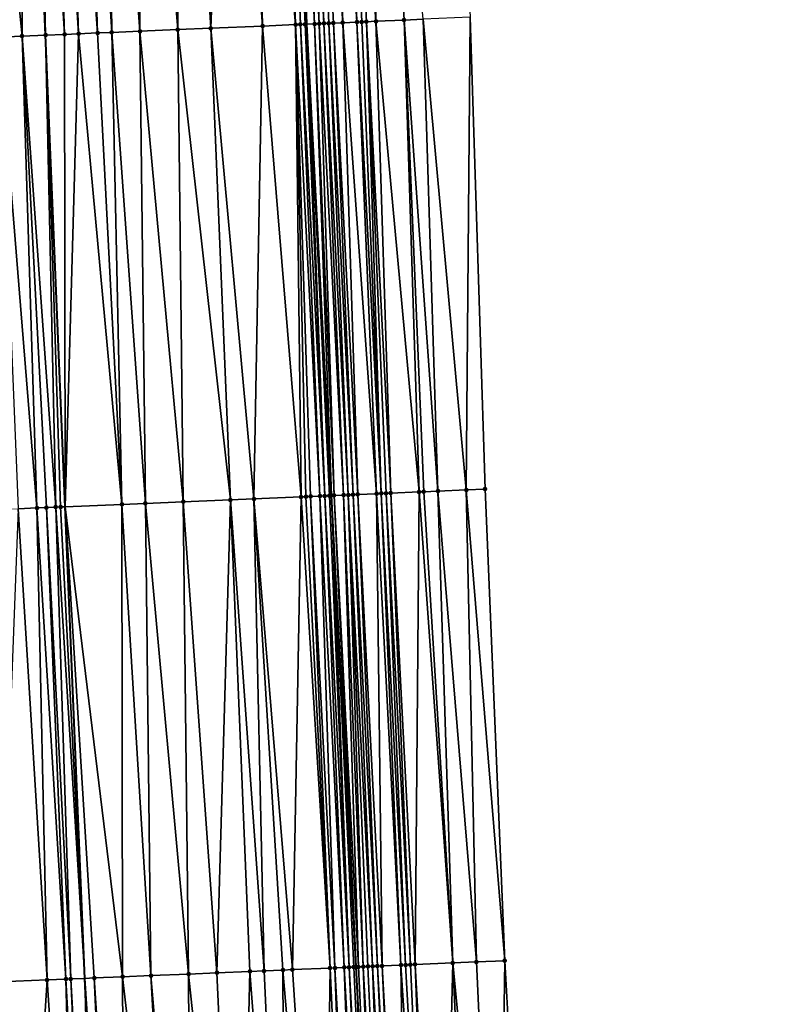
# Model space of a CAD drawing. Header units: feet. Extents: x 2004186 to 2014793, y 836912 to 864902.
# Tile 121 of 256: x 2010507 to 2010538, y 840629 to 840670. Entities that reach past the tile are written whole.
import ezdxf

# ---------------------------------------------------------------- set-up
doc = ezdxf.new("R2010")
doc.units = ezdxf.units.FT
doc.header["$LTSCALE"] = 100
doc.header["$MEASUREMENT"] = 0
for name, color, linetype, lineweight in [('EP_Travel Lane', 5, 'Continuous', 40), ('GPL_Skip Line', 2, 'Continuous', 40), ('Road Shots', 4, 'Continuous', 200), ('Road X-Section', 30, 'Continuous', 13)]:
    doc.layers.add(name, color=color, linetype=linetype, lineweight=lineweight)
doc.layers.add('I-77 SB_MM21-27-Surface-Border', color=7, linetype='Continuous')
doc.layers.add('I-77 SB_MM21-27-Surface-TIN', color=7, linetype='Continuous')

msp = doc.modelspace()

# ---------------------------------------------------------------- linework, layer by layer
at = {"layer": 'EP_Travel Lane'}
msp.add_polyline3d([(2010530.619156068, 840470.897114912, 336.2643553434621), (2010529.287730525, 840490.8487859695, 336.6517407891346), (2010528.033664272, 840510.8061048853, 337.0257820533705), (2010526.779593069, 840530.7635025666, 337.3978318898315), (2010525.525568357, 840550.7201603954, 337.7920072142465), (2010524.271600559, 840570.676148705, 338.1889139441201), (2010523.122221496, 840590.6395326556, 338.5701517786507), (2010522.090112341, 840610.4031402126, 338.8909780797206), (2010521.051938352, 840630.2828818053, 339.2706328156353), (2010520.009054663, 840650.2528082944, 339.660590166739), (2010518.966180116, 840670.2227836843, 340.0083273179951), (2010517.978040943, 840690.1957507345, 340.3361341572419), (2010517.045661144, 840710.1708291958, 340.7057567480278), (2010516.113319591, 840730.1450882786, 341.1002841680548), (2010515.180964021, 840750.1196476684, 341.4853023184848), (2010514.248621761, 840770.0944817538, 341.8537248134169), (2010513.440760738, 840790.0728381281, 342.2741756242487)], dxfattribs=at)
at = {"layer": 'GPL_Skip Line'}
msp.add_polyline3d([(2010519.68862549, 840470.1588572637, 336.4457546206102), (2010518.347358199, 840490.1102110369, 336.8203142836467), (2010517.006072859, 840510.0618332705, 337.1840480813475), (2010515.664816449, 840530.013025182, 337.5617529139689), (2010514.323605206, 840549.963545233, 337.969706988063), (2010512.982427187, 840569.9135710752, 338.3686908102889), (2010511.641197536, 840589.8643649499, 338.7502674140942), (2010510.475846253, 840609.8262132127, 339.0835285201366), (2010509.566639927, 840629.8015408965, 339.4716902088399), (2010508.73582999, 840649.7806353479, 339.8475319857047), (2010507.905021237, 840669.7597013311, 340.1909090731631), (2010507.074210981, 840689.7388034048, 340.5316627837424), (2010506.243413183, 840709.7176059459, 340.9132940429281), (2010505.412613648, 840729.6964502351, 341.2980055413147), (2010504.581809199, 840749.6754127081, 341.6717508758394), (2010503.751021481, 840769.6539728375, 342.0493382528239), (2010502.920267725, 840789.6317162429, 342.458656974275)], dxfattribs=at)
at = {"layer": 'I-77 SB_MM21-27-Surface-Border', "color": 3, "linetype": 'ByBlock', "lineweight": -2}
msp.add_polyline3d([(2010519.505570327, 840790.3301531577, 342.0147424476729), (2010520.935766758, 840770.3782819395, 341.5722760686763), (2010521.566765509, 840750.3904903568, 341.2015783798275), (2010522.997037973, 840730.4367907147, 340.8058760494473), (2010523.827826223, 840710.4582178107, 340.4292783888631), (2010524.858496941, 840690.4866278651, 340.0719147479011), (2010525.889157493, 840670.5152823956, 339.7379357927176), (2010526.520134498, 840650.5280137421, 339.4150759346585), (2010527.350928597, 840630.5493001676, 339.0295059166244), (2010528.453555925, 840610.7217663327, 338.6420267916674), (2010529.799631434, 840591.0937357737, 338.2837642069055), (2010531.140816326, 840571.1436077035, 337.9093528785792), (2010532.482009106, 840551.193362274, 337.5139739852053), (2010533.623690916, 840531.229127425, 337.1208747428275), (2010534.964975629, 840511.2775145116, 336.7310789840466), (2010534.90951358, 840491.2305039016, 336.4452133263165), (2010536.849331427, 840471.3208559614, 336.0050703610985), (2010538.390081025, 840451.383917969, 335.6224486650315)], dxfattribs=at)
at = {"layer": 'I-77 SB_MM21-27-Surface-TIN', "color": 128, "linetype": 'ByBlock', "lineweight": -2}
for points in [[(2010520.462448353, 840690.3001601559, 340.2751970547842), (2010519.862983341, 840690.2748250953, 340.2977826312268), (2010521.093447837, 840670.3123509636, 339.9434494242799)], [(2010522.061006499, 840690.3680862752, 340.1946222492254), (2010520.462448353, 840690.3001601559, 340.2751970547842), (2010521.892741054, 840670.3459738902, 339.9208782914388)], [(2010520.462448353, 840690.3001601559, 340.2751970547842), (2010521.493098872, 840670.329055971, 339.9384133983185), (2010521.892741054, 840670.3459738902, 339.9208782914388)], [(2010520.462448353, 840690.3001601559, 340.2751970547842), (2010521.293272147, 840670.3207325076, 339.9392265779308), (2010521.493098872, 840670.329055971, 339.9384133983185)], [(2010520.462448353, 840690.3001601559, 340.2751970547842), (2010521.093447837, 840670.3123509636, 339.9434494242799), (2010521.293272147, 840670.3207325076, 339.9392265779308)], [(2010522.061006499, 840690.3680862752, 340.1946222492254), (2010521.892741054, 840670.3459738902, 339.9208782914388), (2010523.091662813, 840670.3968427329, 339.8615168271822)], [(2010522.061006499, 840690.3680862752, 340.1946222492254), (2010523.091662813, 840670.3968427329, 339.8615168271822), (2010523.890948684, 840670.4306423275, 339.8285743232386)], [(2010510.471243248, 840689.8808328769, 340.4890694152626), (2010510.071594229, 840689.8640793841, 340.496534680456), (2010510.702569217, 840669.8768592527, 340.1425732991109)], [(2010510.870890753, 840689.8976227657, 340.4795806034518), (2010510.471243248, 840689.8808328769, 340.4890694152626), (2010511.901524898, 840669.9269123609, 340.1310999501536)], [(2010510.471243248, 840689.8808328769, 340.4890694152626), (2010510.702569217, 840669.8768592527, 340.1425732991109), (2010511.901524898, 840669.9269123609, 340.1310999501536)], [(2010511.87001589, 840689.9394442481, 340.4643784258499), (2010510.870890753, 840689.8976227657, 340.4795806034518), (2010511.901524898, 840669.9269123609, 340.1310999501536)], [(2010512.269664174, 840689.9562154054, 340.4559310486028), (2010511.87001589, 840689.9394442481, 340.4643784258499), (2010513.500129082, 840669.9937313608, 340.1110163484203)], [(2010511.87001589, 840689.9394442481, 340.4643784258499), (2010511.901524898, 840669.9269123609, 340.1310999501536), (2010513.500129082, 840669.9937313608, 340.1110163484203)], [(2010513.668439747, 840690.0147563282, 340.4351568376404), (2010512.269664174, 840689.9562154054, 340.4559310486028), (2010513.500129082, 840669.9937313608, 340.1110163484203)], [(2010513.668439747, 840690.0147563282, 340.4351568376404), (2010513.500129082, 840669.9937313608, 340.1110163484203), (2010514.898904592, 840670.0522737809, 340.0889935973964)], [(2010515.666683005, 840690.0985679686, 340.3953743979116), (2010513.668439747, 840690.0147563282, 340.4351568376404), (2010514.898904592, 840670.0522737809, 340.0889935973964)], [(2010515.666683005, 840690.0985679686, 340.3953743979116), (2010514.898904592, 840670.0522737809, 340.0889935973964), (2010517.096981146, 840670.1442508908, 340.0554502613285)], [(2010516.665806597, 840690.1404266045, 340.3781065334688), (2010515.666683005, 840690.0985679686, 340.3953743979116), (2010517.096981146, 840670.1442508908, 340.0554502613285)], [(2010517.465095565, 840690.1741516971, 340.3510496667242), (2010516.665806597, 840690.1404266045, 340.3781065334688), (2010518.495746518, 840670.2030370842, 340.019116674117)], [(2010516.665806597, 840690.1404266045, 340.3781065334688), (2010517.096981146, 840670.1442508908, 340.0554502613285), (2010518.495746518, 840670.2030370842, 340.019116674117)], [(2010517.864738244, 840690.1910576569, 340.3351075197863), (2010517.465095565, 840690.1741516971, 340.3510496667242), (2010518.495746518, 840670.2030370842, 340.019116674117)], [(2010517.864738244, 840690.1910576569, 340.3351075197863), (2010518.695568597, 840670.2114722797, 340.0117442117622), (2010517.978040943, 840690.1957507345, 340.3361341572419)], [(2010517.864738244, 840690.1910576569, 340.3351075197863), (2010518.495746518, 840670.2030370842, 340.019116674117), (2010518.695568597, 840670.2114722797, 340.0117442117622)], [(2010518.0645669, 840690.1993347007, 340.3369181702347), (2010517.978040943, 840690.1957507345, 340.3361341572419), (2010518.966180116, 840670.2227836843, 340.0083273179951)], [(2010518.895392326, 840670.2198678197, 340.0066997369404), (2010518.966180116, 840670.2227836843, 340.0083273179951), (2010517.978040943, 840690.1957507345, 340.3361341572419)], [(2010518.895392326, 840670.2198678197, 340.0066997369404), (2010517.978040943, 840690.1957507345, 340.3361341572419), (2010518.695568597, 840670.2114722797, 340.0117442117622)], [(2010518.264399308, 840690.207521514, 340.3437454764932), (2010518.0645669, 840690.1993347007, 340.3369181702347), (2010518.966180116, 840670.2227836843, 340.0083273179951)], [(2010518.464229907, 840690.2157518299, 340.3481541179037), (2010518.264399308, 840690.207521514, 340.3437454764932), (2010519.295053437, 840670.2363305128, 340.0158889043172)], [(2010518.264399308, 840690.207521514, 340.3437454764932), (2010518.966180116, 840670.2227836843, 340.0083273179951), (2010519.295053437, 840670.2363305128, 340.0158889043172)], [(2010518.664055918, 840690.2240924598, 340.3464294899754), (2010518.464229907, 840690.2157518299, 340.3481541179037), (2010519.494879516, 840670.2446695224, 340.0141630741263)], [(2010518.464229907, 840690.2157518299, 340.3481541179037), (2010519.295053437, 840670.2363305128, 340.0158889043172), (2010519.494879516, 840670.2446695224, 340.0141630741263)], [(2010519.063700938, 840690.2409421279, 340.3336170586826), (2010518.664055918, 840690.2240924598, 340.3464294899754), (2010519.694703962, 840670.2530478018, 340.0101318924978)], [(2010518.664055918, 840690.2240924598, 340.3464294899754), (2010519.494879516, 840670.2446695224, 340.0141630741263), (2010519.694703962, 840670.2530478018, 340.0101318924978)], [(2010519.862983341, 840690.2748250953, 340.2977826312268), (2010519.063700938, 840690.2409421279, 340.3336170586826), (2010520.4939872, 840670.2869106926, 339.9734735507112)], [(2010519.063700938, 840690.2409421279, 340.3336170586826), (2010520.094341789, 840670.2700704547, 339.9864483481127), (2010520.4939872, 840670.2869106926, 339.9734735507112)], [(2010519.063700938, 840690.2409421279, 340.3336170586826), (2010519.894524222, 840670.2615267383, 340.0001915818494), (2010520.094341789, 840670.2700704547, 339.9864483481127)], [(2010519.063700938, 840690.2409421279, 340.3336170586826), (2010519.694703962, 840670.2530478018, 340.0101318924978), (2010519.894524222, 840670.2615267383, 340.0001915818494)], [(2010519.862983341, 840690.2748250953, 340.2977826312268), (2010520.4939872, 840670.2869106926, 339.9734735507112), (2010521.093447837, 840670.3123509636, 339.9434494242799)], [(2010506.874385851, 840689.7304415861, 340.5345654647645), (2010504.876128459, 840689.646969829, 340.5554510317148), (2010506.905892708, 840669.7179614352, 340.2021710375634)], [(2010504.876128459, 840689.646969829, 340.5554510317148), (2010505.906763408, 840669.6762400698, 340.2123451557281), (2010506.905892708, 840669.7179614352, 340.2021710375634)], [(2010506.874385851, 840689.7304415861, 340.5345654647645), (2010507.905021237, 840669.7597013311, 340.1909090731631), (2010507.074210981, 840689.7388034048, 340.5316627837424)], [(2010506.874385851, 840689.7304415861, 340.5345654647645), (2010506.905892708, 840669.7179614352, 340.2021710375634), (2010507.905021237, 840669.7597013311, 340.1909090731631)], [(2010507.473861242, 840689.7555270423, 340.525857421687), (2010507.074210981, 840689.7388034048, 340.5316627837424), (2010507.905021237, 840669.7597013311, 340.1909090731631)], [(2010508.073338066, 840689.7805780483, 340.519064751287), (2010507.473861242, 840689.7555270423, 340.525857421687), (2010508.704321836, 840669.7931467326, 340.1787596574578)], [(2010507.473861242, 840689.7555270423, 340.525857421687), (2010507.905021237, 840669.7597013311, 340.1909090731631), (2010508.704321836, 840669.7931467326, 340.1787596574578)], [(2010508.672811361, 840689.805713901, 340.5075547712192), (2010508.073338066, 840689.7805780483, 340.519064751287), (2010509.303795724, 840669.8182683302, 340.1674434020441)], [(2010508.073338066, 840689.7805780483, 340.519064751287), (2010508.704321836, 840669.7931467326, 340.1787596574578), (2010509.303795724, 840669.8182683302, 340.1674434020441)], [(2010509.472115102, 840689.8390837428, 340.5002491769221), (2010508.672811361, 840689.805713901, 340.5075547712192), (2010510.103094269, 840669.8517631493, 340.1523929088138)], [(2010508.672811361, 840689.805713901, 340.5075547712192), (2010509.303795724, 840669.8182683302, 340.1674434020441), (2010510.103094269, 840669.8517631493, 340.1523929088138)], [(2010510.071594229, 840689.8640793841, 340.496534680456), (2010509.472115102, 840689.8390837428, 340.5002491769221), (2010510.702569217, 840669.8768592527, 340.1425732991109)], [(2010509.472115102, 840689.8390837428, 340.5002491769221), (2010510.103094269, 840669.8517631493, 340.1523929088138), (2010510.702569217, 840669.8768592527, 340.1425732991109)], [(2010519.894524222, 840670.2615267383, 340.0001915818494), (2010519.694703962, 840670.2530478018, 340.0101318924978), (2010520.725330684, 840650.2825158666, 339.6648960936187)], [(2010520.094341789, 840670.2700704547, 339.9864483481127), (2010519.894524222, 840670.2615267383, 340.0001915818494), (2010520.925151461, 840650.2909823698, 339.6562230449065)], [(2010519.894524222, 840670.2615267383, 340.0001915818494), (2010520.725330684, 840650.2825158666, 339.6648960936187), (2010520.925151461, 840650.2909823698, 339.6562230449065)], [(2010520.4939872, 840670.2869106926, 339.9734735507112), (2010520.094341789, 840670.2700704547, 339.9864483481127), (2010521.124969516, 840650.2995143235, 339.6439318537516)], [(2010520.094341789, 840670.2700704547, 339.9864483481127), (2010520.925151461, 840650.2909823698, 339.6562230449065), (2010521.124969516, 840650.2995143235, 339.6439318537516)], [(2010521.093447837, 840670.3123509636, 339.9434494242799), (2010520.4939872, 840670.2869106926, 339.9734735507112), (2010521.924250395, 840650.3334339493, 339.6062759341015)], [(2010520.4939872, 840670.2869106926, 339.9734735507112), (2010521.124969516, 840650.2995143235, 339.6439318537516), (2010521.924250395, 840650.3334339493, 339.6062759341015)], [(2010521.293272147, 840670.3207325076, 339.9392265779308), (2010521.093447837, 840670.3123509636, 339.9434494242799), (2010522.124072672, 840650.3418643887, 339.5995965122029)], [(2010521.093447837, 840670.3123509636, 339.9434494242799), (2010521.924250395, 840650.3334339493, 339.6062759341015), (2010522.124072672, 840650.3418643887, 339.5995965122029)], [(2010521.493098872, 840670.329055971, 339.9384133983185), (2010521.293272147, 840670.3207325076, 339.9392265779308), (2010522.124072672, 840650.3418643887, 339.5995965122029)], [(2010521.892741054, 840670.3459738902, 339.9208782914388), (2010521.493098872, 840670.329055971, 339.9384133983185), (2010522.523727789, 840650.3584712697, 339.6002788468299)], [(2010521.493098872, 840670.329055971, 339.9384133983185), (2010522.323901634, 840650.3501340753, 339.6018036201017), (2010522.523727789, 840650.3584712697, 339.6002788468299)], [(2010521.493098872, 840670.329055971, 339.9384133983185), (2010522.124072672, 840650.3418643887, 339.5995965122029), (2010522.323901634, 840650.3501340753, 339.6018036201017)], [(2010523.091662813, 840670.3968427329, 339.8615168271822), (2010521.892741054, 840670.3459738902, 339.9208782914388), (2010523.72264773, 840650.4093838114, 339.5419649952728)], [(2010521.892741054, 840670.3459738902, 339.9208782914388), (2010522.523727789, 840650.3584712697, 339.6002788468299), (2010523.72264773, 840650.4093838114, 339.5419649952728)], [(2010523.890948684, 840670.4306423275, 339.8285743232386), (2010523.091662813, 840670.3968427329, 339.8615168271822), (2010524.521928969, 840650.4432947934, 339.5047869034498)], [(2010523.091662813, 840670.3968427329, 339.8615168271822), (2010523.92246958, 840650.4178245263, 339.5347175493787), (2010524.521928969, 840650.4432947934, 339.5047869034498)], [(2010523.091662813, 840670.3968427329, 339.8615168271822), (2010523.72264773, 840650.4093838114, 339.5419649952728), (2010523.92246958, 840650.4178245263, 339.5347175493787)], [(2010525.889157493, 840670.5152823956, 339.7379357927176), (2010523.890948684, 840670.4306423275, 339.8285743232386), (2010525.720853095, 840650.4941067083, 339.4520357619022)], [(2010523.890948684, 840670.4306423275, 339.8285743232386), (2010524.521928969, 840650.4432947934, 339.5047869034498), (2010525.720853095, 840650.4941067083, 339.4520357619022)], [(2010525.889157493, 840670.5152823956, 339.7379357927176), (2010525.720853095, 840650.4941067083, 339.4520357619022), (2010526.520134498, 840650.5280137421, 339.4150759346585)], [(2010510.103094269, 840669.8517631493, 340.1523929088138), (2010509.303795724, 840669.8182683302, 340.1674434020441), (2010511.13373643, 840649.8808599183, 339.819381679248)], [(2010510.702569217, 840669.8768592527, 340.1425732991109), (2010510.103094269, 840669.8517631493, 340.1523929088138), (2010511.13373643, 840649.8808599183, 339.819381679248)], [(2010511.901524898, 840669.9269123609, 340.1310999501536), (2010510.702569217, 840669.8768592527, 340.1425732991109), (2010512.132863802, 840649.9226276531, 339.8072379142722)], [(2010510.702569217, 840669.8768592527, 340.1425732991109), (2010511.13373643, 840649.8808599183, 339.819381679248), (2010512.132863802, 840649.9226276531, 339.8072379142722)], [(2010513.500129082, 840669.9937313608, 340.1110163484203), (2010511.901524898, 840669.9269123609, 340.1310999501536), (2010513.731466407, 840649.9894846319, 339.7862267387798)], [(2010511.901524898, 840669.9269123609, 340.1310999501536), (2010512.132863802, 840649.9226276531, 339.8072379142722), (2010513.731466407, 840649.9894846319, 339.7862267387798)], [(2010514.898904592, 840670.0522737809, 340.0889935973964), (2010513.500129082, 840669.9937313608, 340.1110163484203), (2010515.729719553, 840650.0730584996, 339.759816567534)], [(2010513.500129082, 840669.9937313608, 340.1110163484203), (2010513.731466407, 840649.9894846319, 339.7862267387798), (2010515.729719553, 840650.0730584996, 339.759816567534)], [(2010517.096981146, 840670.1442508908, 340.0554502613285), (2010514.898904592, 840670.0522737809, 340.0889935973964), (2010516.728844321, 840650.1148888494, 339.7442114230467)], [(2010514.898904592, 840670.0522737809, 340.0889935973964), (2010515.729719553, 840650.0730584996, 339.759816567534), (2010516.728844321, 840650.1148888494, 339.7442114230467)], [(2010517.096981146, 840670.1442508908, 340.0554502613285), (2010516.728844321, 840650.1148888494, 339.7442114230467), (2010518.727096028, 840650.1984973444, 339.715887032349)], [(2010518.495746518, 840670.2030370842, 340.019116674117), (2010517.096981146, 840670.1442508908, 340.0554502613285), (2010518.727096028, 840650.1984973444, 339.715887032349)], [(2010518.695568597, 840670.2114722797, 340.0117442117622), (2010518.495746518, 840670.2030370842, 340.019116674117), (2010519.526379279, 840650.2323599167, 339.681385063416)], [(2010518.495746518, 840670.2030370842, 340.019116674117), (2010519.126737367, 840650.2154355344, 339.6982544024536), (2010519.526379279, 840650.2323599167, 339.681385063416)], [(2010518.495746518, 840670.2030370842, 340.019116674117), (2010518.926918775, 840650.2069164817, 339.7098324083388), (2010519.126737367, 840650.2154355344, 339.6982544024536)], [(2010518.495746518, 840670.2030370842, 340.019116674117), (2010518.727096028, 840650.1984973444, 339.715887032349), (2010518.926918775, 840650.2069164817, 339.7098324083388)], [(2010518.895392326, 840670.2198678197, 340.0066997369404), (2010518.695568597, 840670.2114722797, 340.0117442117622), (2010519.726197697, 840650.2408831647, 339.6695751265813)], [(2010518.695568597, 840670.2114722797, 340.0117442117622), (2010519.526379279, 840650.2323599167, 339.681385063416), (2010519.726197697, 840650.2408831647, 339.6695751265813)], [(2010518.895392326, 840670.2198678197, 340.0066997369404), (2010519.726197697, 840650.2408831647, 339.6695751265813), (2010518.966180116, 840670.2227836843, 340.0083273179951)], [(2010519.295053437, 840670.2363305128, 340.0158889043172), (2010518.966180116, 840670.2227836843, 340.0083273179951), (2010520.009054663, 840650.2528082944, 339.660590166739)], [(2010519.926018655, 840650.2493453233, 339.6611422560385), (2010520.009054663, 840650.2528082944, 339.660590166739), (2010518.966180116, 840670.2227836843, 340.0083273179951)], [(2010519.926018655, 840650.2493453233, 339.6611422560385), (2010518.966180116, 840670.2227836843, 340.0083273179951), (2010519.726197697, 840650.2408831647, 339.6695751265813)], [(2010519.494879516, 840670.2446695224, 340.0141630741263), (2010519.295053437, 840670.2363305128, 340.0158889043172), (2010520.125844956, 840650.2576789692, 339.6598136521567)], [(2010519.295053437, 840670.2363305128, 340.0158889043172), (2010520.009054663, 840650.2528082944, 339.660590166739), (2010520.125844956, 840650.2576789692, 339.6598136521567)], [(2010519.694703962, 840670.2530478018, 340.0101318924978), (2010519.494879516, 840670.2446695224, 340.0141630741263), (2010520.525503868, 840650.2741945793, 339.6655414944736)], [(2010519.494879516, 840670.2446695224, 340.0141630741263), (2010520.125844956, 840650.2576789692, 339.6598136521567), (2010520.525503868, 840650.2741945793, 339.6655414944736)], [(2010519.694703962, 840670.2530478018, 340.0101318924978), (2010520.525503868, 840650.2741945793, 339.6655414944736), (2010520.725330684, 840650.2825158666, 339.6648960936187)], [(2010506.905892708, 840669.7179614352, 340.2021710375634), (2010505.906763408, 840669.6762400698, 340.2123451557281), (2010507.53687469, 840649.7305730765, 339.8588423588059)], [(2010505.906763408, 840669.6762400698, 340.2123451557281), (2010506.737571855, 840649.6971814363, 339.8673109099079), (2010507.53687469, 840649.7305730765, 339.8588423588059)], [(2010506.905892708, 840669.7179614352, 340.2021710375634), (2010508.336175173, 840649.7640212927, 339.8472462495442), (2010507.905021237, 840669.7597013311, 340.1909090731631)], [(2010506.905892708, 840669.7179614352, 340.2021710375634), (2010507.936522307, 840649.7473602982, 339.8495553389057), (2010508.336175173, 840649.7640212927, 339.8472462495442)], [(2010506.905892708, 840669.7179614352, 340.2021710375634), (2010507.53687469, 840649.7305730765, 339.8588423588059), (2010507.936522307, 840649.7473602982, 339.8495553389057)], [(2010508.704321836, 840669.7931467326, 340.1787596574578), (2010507.905021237, 840669.7597013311, 340.1909090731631), (2010508.73582999, 840649.7806353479, 339.8475319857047)], [(2010508.536004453, 840649.7722833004, 339.8498778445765), (2010508.73582999, 840649.7806353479, 339.8475319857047), (2010507.905021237, 840669.7597013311, 340.1909090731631)], [(2010508.536004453, 840649.7722833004, 339.8498778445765), (2010507.905021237, 840669.7597013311, 340.1909090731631), (2010508.336175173, 840649.7640212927, 339.8472462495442)], [(2010509.303795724, 840669.8182683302, 340.1674434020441), (2010508.704321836, 840669.7931467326, 340.1787596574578), (2010508.73582999, 840649.7806353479, 339.8475319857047)], [(2010509.303795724, 840669.8182683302, 340.1674434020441), (2010508.73582999, 840649.7806353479, 339.8475319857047), (2010511.13373643, 840649.8808599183, 339.819381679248)], [(2010519.726197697, 840650.2408831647, 339.6695751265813), (2010519.526379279, 840650.2323599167, 339.681385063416), (2010520.557004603, 840630.2618615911, 339.2942488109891)], [(2010519.926018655, 840650.2493453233, 339.6611422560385), (2010519.726197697, 840650.2408831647, 339.6695751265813), (2010520.756824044, 840630.270360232, 339.2840602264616)], [(2010519.726197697, 840650.2408831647, 339.6695751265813), (2010520.557004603, 840630.2618615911, 339.2942488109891), (2010520.756824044, 840630.270360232, 339.2840602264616)], [(2010519.926018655, 840650.2493453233, 339.6611422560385), (2010520.756824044, 840630.270360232, 339.2840602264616), (2010520.009054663, 840650.2528082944, 339.660590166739)], [(2010520.125844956, 840650.2576789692, 339.6598136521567), (2010520.009054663, 840650.2528082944, 339.660590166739), (2010521.051938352, 840630.2828818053, 339.2706328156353)], [(2010520.956641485, 840630.2789069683, 339.2712793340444), (2010521.051938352, 840630.2828818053, 339.2706328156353), (2010520.009054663, 840650.2528082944, 339.660590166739)], [(2010520.956641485, 840630.2789069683, 339.2712793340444), (2010520.009054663, 840650.2528082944, 339.660590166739), (2010520.756824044, 840630.270360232, 339.2840602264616)], [(2010520.525503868, 840650.2741945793, 339.6655414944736), (2010520.125844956, 840650.2576789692, 339.6598136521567), (2010521.15646774, 840630.2872417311, 339.2699236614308)], [(2010520.125844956, 840650.2576789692, 339.6598136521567), (2010521.051938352, 840630.2828818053, 339.2706328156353), (2010521.15646774, 840630.2872417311, 339.2699236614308)], [(2010520.725330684, 840650.2825158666, 339.6648960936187), (2010520.525503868, 840650.2741945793, 339.6655414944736), (2010521.356298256, 840630.295474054, 339.2740894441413)], [(2010520.525503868, 840650.2741945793, 339.6655414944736), (2010521.15646774, 840630.2872417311, 339.2699236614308), (2010521.356298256, 840630.295474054, 339.2740894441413)], [(2010520.925151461, 840650.2909823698, 339.6562230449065), (2010520.725330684, 840650.2825158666, 339.6648960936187), (2010521.755952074, 840630.3121121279, 339.2730733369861)], [(2010520.725330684, 840650.2825158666, 339.6648960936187), (2010521.556126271, 840630.3037665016, 339.2750145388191), (2010521.755952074, 840630.3121121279, 339.2730733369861)], [(2010520.725330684, 840650.2825158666, 339.6648960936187), (2010521.356298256, 840630.295474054, 339.2740894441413), (2010521.556126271, 840630.3037665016, 339.2750145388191)], [(2010521.124969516, 840650.2995143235, 339.6439318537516), (2010520.925151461, 840650.2909823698, 339.6562230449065), (2010521.955771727, 840630.3206056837, 339.263158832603)], [(2010520.925151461, 840650.2909823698, 339.6562230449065), (2010521.755952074, 840630.3121121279, 339.2730733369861), (2010521.955771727, 840630.3206056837, 339.263158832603)], [(2010521.924250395, 840650.3334339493, 339.6062759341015), (2010521.124969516, 840650.2995143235, 339.6439318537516), (2010522.155586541, 840630.3292155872, 339.2469732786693)], [(2010521.124969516, 840650.2995143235, 339.6439318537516), (2010521.955771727, 840630.3206056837, 339.263158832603), (2010522.155586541, 840630.3292155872, 339.2469732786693)], [(2010522.124072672, 840650.3418643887, 339.5995965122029), (2010521.924250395, 840650.3334339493, 339.6062759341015), (2010522.954871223, 840630.3630437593, 339.2151873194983)], [(2010521.924250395, 840650.3334339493, 339.6062759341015), (2010522.155586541, 840630.3292155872, 339.2469732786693), (2010522.954871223, 840630.3630437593, 339.2151873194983)], [(2010522.323901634, 840650.3501340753, 339.6018036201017), (2010522.124072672, 840650.3418643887, 339.5995965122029), (2010523.154692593, 840630.3714959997, 339.2074996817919)], [(2010522.124072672, 840650.3418643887, 339.5995965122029), (2010522.954871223, 840630.3630437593, 339.2151873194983), (2010523.154692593, 840630.3714959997, 339.2074996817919)], [(2010522.523727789, 840650.3584712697, 339.6002788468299), (2010522.323901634, 840650.3501340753, 339.6018036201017), (2010523.354517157, 840630.3798714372, 339.2039516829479)], [(2010522.323901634, 840650.3501340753, 339.6018036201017), (2010523.154692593, 840630.3714959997, 339.2074996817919), (2010523.354517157, 840630.3798714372, 339.2039516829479)], [(2010523.72264773, 840650.4093838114, 339.5419649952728), (2010522.523727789, 840650.3584712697, 339.6002788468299), (2010523.554343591, 840630.3882019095, 339.2028272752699)], [(2010522.523727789, 840650.3584712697, 339.6002788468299), (2010523.354517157, 840630.3798714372, 339.2039516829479), (2010523.554343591, 840630.3882019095, 339.2028272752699)], [(2010523.72264773, 840650.4093838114, 339.5419649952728), (2010523.554343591, 840630.3882019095, 339.2028272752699), (2010525.152903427, 840630.4560873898, 339.1269050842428)], [(2010523.92246958, 840650.4178245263, 339.5347175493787), (2010523.72264773, 840650.4093838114, 339.5419649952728), (2010525.152903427, 840630.4560873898, 339.1269050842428)], [(2010524.521928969, 840650.4432947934, 339.5047869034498), (2010523.92246958, 840650.4178245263, 339.5347175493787), (2010525.152903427, 840630.4560873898, 339.1269050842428)], [(2010525.720853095, 840650.4941067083, 339.4520357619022), (2010524.521928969, 840650.4432947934, 339.5047869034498), (2010526.152007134, 840630.4984241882, 339.0843923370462)], [(2010524.521928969, 840650.4432947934, 339.5047869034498), (2010525.152903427, 840630.4560873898, 339.1269050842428), (2010526.152007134, 840630.4984241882, 339.0843923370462)], [(2010526.520134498, 840650.5280137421, 339.4150759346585), (2010525.720853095, 840650.4941067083, 339.4520357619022), (2010527.350928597, 840630.5493001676, 339.0295059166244)], [(2010525.720853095, 840650.4941067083, 339.4520357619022), (2010526.152007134, 840630.4984241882, 339.0843923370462), (2010527.350928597, 840630.5493001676, 339.0295059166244)], [(2010511.13373643, 840649.8808599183, 339.819381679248), (2010508.73582999, 840649.7806353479, 339.8475319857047), (2010511.165236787, 840629.8685360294, 339.4437571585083)], [(2010512.132863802, 840649.9226276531, 339.8072379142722), (2010511.13373643, 840649.8808599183, 339.819381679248), (2010512.364185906, 840629.9187469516, 339.4247168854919)], [(2010511.13373643, 840649.8808599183, 339.819381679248), (2010511.165236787, 840629.8685360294, 339.4437571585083), (2010512.364185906, 840629.9187469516, 339.4247168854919)], [(2010513.731466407, 840649.9894846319, 339.7862267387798), (2010512.132863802, 840649.9226276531, 339.8072379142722), (2010513.962791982, 840629.9855204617, 339.4087291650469)], [(2010512.132863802, 840649.9226276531, 339.8072379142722), (2010512.364185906, 840629.9187469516, 339.4247168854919), (2010513.962791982, 840629.9855204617, 339.4087291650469)], [(2010515.729719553, 840650.0730584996, 339.759816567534), (2010513.731466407, 840649.9894846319, 339.7862267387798), (2010515.161741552, 840630.03572052, 339.3902744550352)], [(2010513.731466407, 840649.9894846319, 339.7862267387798), (2010513.962791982, 840629.9855204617, 339.4087291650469), (2010515.161741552, 840630.03572052, 339.3902744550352)], [(2010515.729719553, 840650.0730584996, 339.759816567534), (2010515.161741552, 840630.03572052, 339.3902744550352), (2010516.560514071, 840630.0943348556, 339.3661783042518)], [(2010516.728844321, 840650.1148888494, 339.7442114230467), (2010515.729719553, 840650.0730584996, 339.759816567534), (2010517.159987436, 840630.1194690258, 339.3551107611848)], [(2010515.729719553, 840650.0730584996, 339.759816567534), (2010516.560514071, 840630.0943348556, 339.3661783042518), (2010517.159987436, 840630.1194690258, 339.3551107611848)], [(2010518.727096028, 840650.1984973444, 339.715887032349), (2010516.728844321, 840650.1148888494, 339.7442114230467), (2010518.358939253, 840630.1696150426, 339.3395688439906)], [(2010516.728844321, 840650.1148888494, 339.7442114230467), (2010517.959287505, 840630.1529271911, 339.3432679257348), (2010518.358939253, 840630.1696150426, 339.3395688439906)], [(2010516.728844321, 840650.1148888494, 339.7442114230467), (2010517.159987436, 840630.1194690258, 339.3551107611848), (2010517.959287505, 840630.1529271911, 339.3432679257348)], [(2010518.727096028, 840650.1984973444, 339.715887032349), (2010518.358939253, 840630.1696150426, 339.3395688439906), (2010519.957536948, 840630.2365901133, 339.3127171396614)], [(2010518.926918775, 840650.2069164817, 339.7098324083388), (2010518.727096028, 840650.1984973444, 339.715887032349), (2010519.957536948, 840630.2365901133, 339.3127171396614)], [(2010519.126737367, 840650.2154355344, 339.6982544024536), (2010518.926918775, 840650.2069164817, 339.7098324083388), (2010519.957536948, 840630.2365901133, 339.3127171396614)], [(2010519.526379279, 840650.2323599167, 339.681385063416), (2010519.126737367, 840650.2154355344, 339.6982544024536), (2010520.157358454, 840630.245039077, 339.3052061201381)], [(2010519.126737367, 840650.2154355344, 339.6982544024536), (2010519.957536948, 840630.2365901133, 339.3127171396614), (2010520.157358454, 840630.245039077, 339.3052061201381)], [(2010519.526379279, 840650.2323599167, 339.681385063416), (2010520.157358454, 840630.245039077, 339.3052061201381), (2010520.557004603, 840630.2618615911, 339.2942488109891)], [(2010506.737571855, 840649.6971814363, 339.8673109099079), (2010505.969779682, 840629.6512181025, 339.5121036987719), (2010507.968034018, 840629.734763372, 339.4878943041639)], [(2010507.53687469, 840649.7305730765, 339.8588423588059), (2010506.737571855, 840649.6971814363, 339.8673109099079), (2010507.968034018, 840629.734763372, 339.4878943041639)], [(2010507.936522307, 840649.7473602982, 339.8495553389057), (2010507.53687469, 840649.7305730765, 339.8588423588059), (2010508.767336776, 840629.7681568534, 339.4795378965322)], [(2010507.53687469, 840649.7305730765, 339.8588423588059), (2010507.968034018, 840629.734763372, 339.4878943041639), (2010508.767336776, 840629.7681568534, 339.4795378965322)], [(2010508.336175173, 840649.7640212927, 339.8472462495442), (2010507.936522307, 840649.7473602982, 339.8495553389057), (2010508.967166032, 840629.7764194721, 339.482070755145)], [(2010507.936522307, 840649.7473602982, 339.8495553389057), (2010508.767336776, 840629.7681568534, 339.4795378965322), (2010508.967166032, 840629.7764194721, 339.482070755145)], [(2010508.536004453, 840649.7722833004, 339.8498778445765), (2010508.336175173, 840649.7640212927, 339.8472462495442), (2010509.566639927, 840629.8015408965, 339.4716902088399)], [(2010508.336175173, 840649.7640212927, 339.8472462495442), (2010508.967166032, 840629.7764194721, 339.482070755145), (2010509.566639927, 840629.8015408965, 339.4716902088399)], [(2010508.536004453, 840649.7722833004, 339.8498778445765), (2010509.566639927, 840629.8015408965, 339.4716902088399), (2010508.73582999, 840649.7806353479, 339.8475319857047)], [(2010509.966289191, 840629.818288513, 339.4647698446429), (2010508.73582999, 840649.7806353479, 339.8475319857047), (2010509.566639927, 840629.8015408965, 339.4716902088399)], [(2010511.165236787, 840629.8685360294, 339.4437571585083), (2010508.73582999, 840649.7806353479, 339.8475319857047), (2010509.966289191, 840629.818288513, 339.4647698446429)], [(2010519.957536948, 840630.2365901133, 339.3127171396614), (2010518.358939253, 840630.1696150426, 339.3395688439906), (2010519.664520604, 840610.2825798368, 338.935250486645)], [(2010519.957536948, 840630.2365901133, 339.3127171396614), (2010519.664520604, 840610.2825798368, 338.935250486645), (2010520.863044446, 840610.3420836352, 338.9171771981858)], [(2010520.157358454, 840630.245039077, 339.3052061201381), (2010519.957536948, 840630.2365901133, 339.3127171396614), (2010520.863044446, 840610.3420836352, 338.9171771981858)], [(2010520.557004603, 840630.2618615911, 339.2942488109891), (2010520.157358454, 840630.245039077, 339.3052061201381), (2010521.2625548, 840610.3618694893, 338.9139250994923)], [(2010520.157358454, 840630.245039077, 339.3052061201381), (2010520.863044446, 840610.3420836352, 338.9171771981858), (2010521.2625548, 840610.3618694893, 338.9139250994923)], [(2010520.756824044, 840630.270360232, 339.2840602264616), (2010520.557004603, 840630.2618615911, 339.2942488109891), (2010521.662060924, 840610.38174102, 338.9058002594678)], [(2010520.557004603, 840630.2618615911, 339.2942488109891), (2010521.2625548, 840610.3618694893, 338.9139250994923), (2010521.662060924, 840610.38174102, 338.9058002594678)], [(2010520.956641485, 840630.2789069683, 339.2712793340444), (2010520.756824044, 840630.270360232, 339.2840602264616), (2010521.861809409, 840610.3917694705, 338.8964664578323)], [(2010520.756824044, 840630.270360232, 339.2840602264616), (2010521.662060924, 840610.38174102, 338.9058002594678), (2010521.861809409, 840610.3917694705, 338.8964664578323)], [(2010520.956641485, 840630.2789069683, 339.2712793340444), (2010521.861809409, 840610.3917694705, 338.8964664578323), (2010521.051938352, 840630.2828818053, 339.2706328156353)], [(2010521.15646774, 840630.2872417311, 339.2699236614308), (2010521.051938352, 840630.2828818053, 339.2706328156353), (2010522.090112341, 840610.4031402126, 338.8909780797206)], [(2010522.061560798, 840610.4017391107, 338.8904774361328), (2010522.090112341, 840610.4031402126, 338.8909780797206), (2010521.051938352, 840630.2828818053, 339.2706328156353)], [(2010522.061560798, 840610.4017391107, 338.8904774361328), (2010521.051938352, 840630.2828818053, 339.2706328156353), (2010521.861809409, 840610.3917694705, 338.8964664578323)], [(2010521.356298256, 840630.295474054, 339.2740894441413), (2010521.15646774, 840630.2872417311, 339.2699236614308), (2010522.090112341, 840610.4031402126, 338.8909780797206)], [(2010521.556126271, 840630.3037665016, 339.2750145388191), (2010521.356298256, 840630.295474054, 339.2740894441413), (2010522.461074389, 840610.4214594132, 338.8909535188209)], [(2010521.356298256, 840630.295474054, 339.2740894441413), (2010522.090112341, 840610.4031402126, 338.8909780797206), (2010522.261320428, 840610.4115418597, 338.8939801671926)], [(2010521.356298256, 840630.295474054, 339.2740894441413), (2010522.261320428, 840610.4115418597, 338.8939801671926), (2010522.461074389, 840610.4214594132, 338.8909535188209)], [(2010521.755952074, 840630.3121121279, 339.2730733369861), (2010521.556126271, 840630.3037665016, 339.2750145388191), (2010522.461074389, 840610.4214594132, 338.8909535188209)], [(2010521.955771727, 840630.3206056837, 339.263158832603), (2010521.755952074, 840630.3121121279, 339.2730733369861), (2010522.860577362, 840610.441394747, 338.8791999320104)], [(2010521.755952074, 840630.3121121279, 339.2730733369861), (2010522.461074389, 840610.4214594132, 338.8909535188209), (2010522.860577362, 840610.441394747, 338.8791999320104)], [(2010522.155586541, 840630.3292155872, 339.2469732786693), (2010521.955771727, 840630.3206056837, 339.263158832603), (2010523.060326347, 840610.4514130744, 338.8704418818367)], [(2010521.955771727, 840630.3206056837, 339.263158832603), (2010522.860577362, 840610.441394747, 338.8791999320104), (2010523.060326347, 840610.4514130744, 338.8704418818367)], [(2010522.954871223, 840630.3630437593, 339.2151873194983), (2010522.155586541, 840630.3292155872, 339.2469732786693), (2010523.260072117, 840610.4614964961, 338.8579816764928)], [(2010522.155586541, 840630.3292155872, 339.2469732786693), (2010523.060326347, 840610.4514130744, 338.8704418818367), (2010523.260072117, 840610.4614964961, 338.8579816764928)], [(2010523.154692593, 840630.3714959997, 339.2074996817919), (2010522.954871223, 840630.3630437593, 339.2151873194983), (2010524.258817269, 840610.5115835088, 338.8144544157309)], [(2010522.954871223, 840630.3630437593, 339.2151873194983), (2010523.260072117, 840610.4614964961, 338.8579816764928), (2010524.258817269, 840610.5115835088, 338.8144544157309)], [(2010523.354517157, 840630.3798714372, 339.2039516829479), (2010523.154692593, 840630.3714959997, 339.2074996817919), (2010524.258817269, 840610.5115835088, 338.8144544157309)], [(2010523.554343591, 840630.3882019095, 339.2028272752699), (2010523.354517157, 840630.3798714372, 339.2039516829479), (2010524.258817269, 840610.5115835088, 338.8144544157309)], [(2010525.152903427, 840630.4560873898, 339.1269050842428), (2010523.554343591, 840630.3882019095, 339.2028272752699), (2010524.658323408, 840610.5314547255, 338.8063474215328)], [(2010523.554343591, 840630.3882019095, 339.2028272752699), (2010524.258817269, 840610.5115835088, 338.8144544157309), (2010524.658323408, 840610.5314547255, 338.8063474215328)], [(2010525.152903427, 840630.4560873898, 339.1269050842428), (2010524.658323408, 840610.5314547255, 338.8063474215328), (2010526.056566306, 840610.6015829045, 338.7450474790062)], [(2010526.152007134, 840630.4984241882, 339.0843923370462), (2010525.152903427, 840630.4560873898, 339.1269050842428), (2010527.055313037, 840610.651637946, 338.7033385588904)], [(2010525.152903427, 840630.4560873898, 339.1269050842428), (2010526.056566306, 840610.6015829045, 338.7450474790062), (2010527.055313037, 840610.651637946, 338.7033385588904)], [(2010527.350928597, 840630.5493001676, 339.0295059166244), (2010526.152007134, 840630.4984241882, 339.0843923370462), (2010527.055313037, 840610.651637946, 338.7033385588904)], [(2010528.453555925, 840610.7217663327, 338.6420267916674), (2010527.350928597, 840630.5493001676, 339.0295059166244), (2010527.055313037, 840610.651637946, 338.7033385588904)], [(2010508.967166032, 840629.7764194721, 339.482070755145), (2010510.07633896, 840609.8063653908, 339.0903049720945), (2010509.566639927, 840629.8015408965, 339.4716902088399)], [(2010509.966289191, 840629.818288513, 339.4647698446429), (2010509.566639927, 840629.8015408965, 339.4716902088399), (2010510.875356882, 840609.8459935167, 339.0805920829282)], [(2010510.07633896, 840609.8063653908, 339.0903049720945), (2010510.475846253, 840609.8262132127, 339.0835285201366), (2010509.566639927, 840629.8015408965, 339.4716902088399)], [(2010510.875356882, 840609.8459935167, 339.0805920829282), (2010509.566639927, 840629.8015408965, 339.4716902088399), (2010510.475846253, 840609.8262132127, 339.0835285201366)], [(2010511.165236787, 840629.8685360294, 339.4437571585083), (2010509.966289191, 840629.818288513, 339.4647698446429), (2010511.274864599, 840609.8658327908, 339.0743017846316)], [(2010509.966289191, 840629.818288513, 339.4647698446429), (2010510.875356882, 840609.8459935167, 339.0805920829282), (2010511.274864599, 840609.8658327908, 339.0743017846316)], [(2010512.364185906, 840629.9187469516, 339.4247168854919), (2010511.165236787, 840629.8685360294, 339.4437571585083), (2010513.472145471, 840609.9751830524, 339.0263822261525)], [(2010511.165236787, 840629.8685360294, 339.4437571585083), (2010511.274864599, 840609.8658327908, 339.0743017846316), (2010513.472145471, 840609.9751830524, 339.0263822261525)], [(2010513.962791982, 840629.9855204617, 339.4087291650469), (2010512.364185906, 840629.9187469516, 339.4247168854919), (2010514.071407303, 840610.0049367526, 339.0172431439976)], [(2010512.364185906, 840629.9187469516, 339.4247168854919), (2010513.472145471, 840609.9751830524, 339.0263822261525), (2010514.071407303, 840610.0049367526, 339.0172431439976)], [(2010515.161741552, 840630.03572052, 339.3902744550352), (2010513.962791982, 840629.9855204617, 339.4087291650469), (2010516.068951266, 840610.1040241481, 338.9919895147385)], [(2010513.962791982, 840629.9855204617, 339.4087291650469), (2010514.071407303, 840610.0049367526, 339.0172431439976), (2010516.068951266, 840610.1040241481, 338.9919895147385)], [(2010516.560514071, 840630.0943348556, 339.3661783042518), (2010515.161741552, 840630.03572052, 339.3902744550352), (2010516.068951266, 840610.1040241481, 338.9919895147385)], [(2010516.560514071, 840630.0943348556, 339.3661783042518), (2010516.068951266, 840610.1040241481, 338.9919895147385), (2010518.066490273, 840610.2032119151, 338.961027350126)], [(2010517.159987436, 840630.1194690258, 339.3551107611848), (2010516.560514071, 840630.0943348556, 339.3661783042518), (2010518.066490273, 840610.2032119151, 338.961027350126)], [(2010517.959287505, 840630.1529271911, 339.3432679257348), (2010517.159987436, 840630.1194690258, 339.3551107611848), (2010518.066490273, 840610.2032119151, 338.961027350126)], [(2010518.358939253, 840630.1696150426, 339.3395688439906), (2010517.959287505, 840630.1529271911, 339.3432679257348), (2010519.664520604, 840610.2825798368, 338.935250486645)], [(2010517.959287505, 840630.1529271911, 339.3432679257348), (2010518.066490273, 840610.2032119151, 338.961027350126), (2010519.664520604, 840610.2825798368, 338.935250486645)], [(2010507.968034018, 840629.734763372, 339.4878943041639), (2010505.969779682, 840629.6512181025, 339.5121036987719), (2010506.680517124, 840609.6378580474, 339.1365786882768)], [(2010507.968034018, 840629.734763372, 339.4878943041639), (2010506.680517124, 840609.6378580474, 339.1365786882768), (2010509.277324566, 840609.7666657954, 339.1040825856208)], [(2010508.767336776, 840629.7681568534, 339.4795378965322), (2010507.968034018, 840629.734763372, 339.4878943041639), (2010509.277324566, 840609.7666657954, 339.1040825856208)], [(2010508.967166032, 840629.7764194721, 339.482070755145), (2010508.767336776, 840629.7681568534, 339.4795378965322), (2010509.876582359, 840609.7965012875, 339.0902916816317)], [(2010508.767336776, 840629.7681568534, 339.4795378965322), (2010509.277324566, 840609.7666657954, 339.1040825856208), (2010509.876582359, 840609.7965012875, 339.0902916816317)], [(2010508.967166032, 840629.7764194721, 339.482070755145), (2010509.876582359, 840609.7965012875, 339.0902916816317), (2010510.07633896, 840609.8063653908, 339.0903049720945)]]:
    msp.add_3dface(points, dxfattribs=at)
at = {"layer": 'Road Shots', "lineweight": 100}
for p in [(2010519.894524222, 840670.2615267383, 340.0001915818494), (2010520.094341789, 840670.2700704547, 339.9864483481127), (2010520.4939872, 840670.2869106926, 339.9734735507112), (2010521.093447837, 840670.3123509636, 339.9434494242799), (2010521.293272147, 840670.3207325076, 339.9392265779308), (2010521.493098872, 840670.329055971, 339.9384133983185), (2010521.892741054, 840670.3459738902, 339.9208782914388), (2010523.091662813, 840670.3968427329, 339.8615168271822), (2010510.103094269, 840669.8517631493, 340.1523929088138), (2010510.702569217, 840669.8768592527, 340.1425732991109), (2010511.901524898, 840669.9269123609, 340.1310999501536), (2010513.500129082, 840669.9937313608, 340.1110163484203), (2010514.898904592, 840670.0522737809, 340.0889935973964), (2010517.096981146, 840670.1442508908, 340.0554502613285), (2010518.495746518, 840670.2030370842, 340.019116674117), (2010518.695568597, 840670.2114722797, 340.0117442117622), (2010518.895392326, 840670.2198678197, 340.0066997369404), (2010519.295053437, 840670.2363305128, 340.0158889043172), (2010519.494879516, 840670.2446695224, 340.0141630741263), (2010519.694703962, 840670.2530478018, 340.0101318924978), (2010506.905892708, 840669.7179614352, 340.2021710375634), (2010507.905021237, 840669.7597013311, 340.1909090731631), (2010508.704321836, 840669.7931467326, 340.1787596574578), (2010509.303795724, 840669.8182683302, 340.1674434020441), (2010519.726197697, 840650.2408831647, 339.6695751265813), (2010519.926018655, 840650.2493453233, 339.6611422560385), (2010520.125844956, 840650.2576789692, 339.6598136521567), (2010520.525503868, 840650.2741945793, 339.6655414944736), (2010520.725330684, 840650.2825158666, 339.6648960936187), (2010520.925151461, 840650.2909823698, 339.6562230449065), (2010521.124969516, 840650.2995143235, 339.6439318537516), (2010521.924250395, 840650.3334339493, 339.6062759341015), (2010522.124072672, 840650.3418643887, 339.5995965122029), (2010522.323901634, 840650.3501340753, 339.6018036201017), (2010522.523727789, 840650.3584712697, 339.6002788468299), (2010523.72264773, 840650.4093838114, 339.5419649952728), (2010523.92246958, 840650.4178245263, 339.5347175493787), (2010524.521928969, 840650.4432947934, 339.5047869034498), (2010525.720853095, 840650.4941067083, 339.4520357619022), (2010526.520134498, 840650.5280137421, 339.4150759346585), (2010511.13373643, 840649.8808599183, 339.819381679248), (2010512.132863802, 840649.9226276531, 339.8072379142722), (2010513.731466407, 840649.9894846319, 339.7862267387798), (2010515.729719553, 840650.0730584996, 339.759816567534), (2010516.728844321, 840650.1148888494, 339.7442114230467), (2010518.727096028, 840650.1984973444, 339.715887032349), (2010518.926918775, 840650.2069164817, 339.7098324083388), (2010519.126737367, 840650.2154355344, 339.6982544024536), (2010519.526379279, 840650.2323599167, 339.681385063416), (2010507.53687469, 840649.7305730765, 339.8588423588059), (2010507.936522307, 840649.7473602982, 339.8495553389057), (2010508.336175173, 840649.7640212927, 339.8472462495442), (2010508.536004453, 840649.7722833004, 339.8498778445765), (2010519.957536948, 840630.2365901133, 339.3127171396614), (2010520.157358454, 840630.245039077, 339.3052061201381), (2010520.557004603, 840630.2618615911, 339.2942488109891), (2010520.756824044, 840630.270360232, 339.2840602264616), (2010520.956641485, 840630.2789069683, 339.2712793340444), (2010521.15646774, 840630.2872417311, 339.2699236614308), (2010521.356298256, 840630.295474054, 339.2740894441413), (2010521.556126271, 840630.3037665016, 339.2750145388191), (2010521.755952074, 840630.3121121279, 339.2730733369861), (2010521.955771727, 840630.3206056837, 339.263158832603), (2010522.155586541, 840630.3292155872, 339.2469732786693), (2010522.954871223, 840630.3630437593, 339.2151873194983), (2010523.154692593, 840630.3714959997, 339.2074996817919), (2010523.354517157, 840630.3798714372, 339.2039516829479), (2010523.554343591, 840630.3882019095, 339.2028272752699), (2010525.152903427, 840630.4560873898, 339.1269050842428), (2010526.152007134, 840630.4984241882, 339.0843923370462), (2010527.350928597, 840630.5493001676, 339.0295059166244), (2010509.966289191, 840629.818288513, 339.4647698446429), (2010511.165236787, 840629.8685360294, 339.4437571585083), (2010512.364185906, 840629.9187469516, 339.4247168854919), (2010513.962791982, 840629.9855204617, 339.4087291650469), (2010515.161741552, 840630.03572052, 339.3902744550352), (2010516.560514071, 840630.0943348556, 339.3661783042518), (2010517.159987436, 840630.1194690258, 339.3551107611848), (2010517.959287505, 840630.1529271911, 339.3432679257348), (2010518.358939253, 840630.1696150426, 339.3395688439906), (2010507.968034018, 840629.734763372, 339.4878943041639), (2010508.767336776, 840629.7681568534, 339.4795378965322), (2010508.967166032, 840629.7764194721, 339.482070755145)]:
    msp.add_point(p, dxfattribs=at)
at = {"layer": 'Road X-Section', "extrusion": (-0.04154202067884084, 0.9989913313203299, 0.01704642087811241), "elevation": 756307.0405168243, "flags": 128}
msp.add_lwpolyline([(-2043670.440436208, -12553.54085047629), (-2043670.840436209, -12553.55068090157), (-2043671.240436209, -12553.55465926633), (-2043671.840436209, -12553.55708231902), (-2043672.040436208, -12553.5590135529), (-2043672.240436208, -12553.56370623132), (-2043672.640436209, -12553.57908714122), (-2043672.840436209, -12553.5827561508), (-2043673.040436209, -12553.58247260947), (-2043673.440436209, -12553.57722591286), (-2043673.640436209, -12553.57780607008), (-2043674.040436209, -12553.58677822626), (-2043674.240436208, -12553.59489644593), (-2043674.640436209, -12553.61731128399), (-2043674.840436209, -12553.62208711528), (-2043675.240436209, -12553.61381926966), (-2043675.440436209, -12553.61354274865), (-2043675.840436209, -12553.61649782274), (-2043676.240436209, -12553.61476313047), (-2043676.640436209, -12553.61893423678), (-2043678.040436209, -12553.64599322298), (-2043679.640436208, -12553.67520688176), (-2043680.240436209, -12553.68518609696), (-2043680.840436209, -12553.69797109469), (-2043681.840436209, -12553.71891007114), (-2043682.640436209, -12553.72965706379), (-2043683.640436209, -12553.74214004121), (-2043684.840436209, -12553.76252335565), (-2043685.440436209, -12553.76850765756), (-2043685.840436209, -12553.77182759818), (-2043686.640436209, -12553.7827213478), (-2043687.040436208, -12553.79566320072), (-2043687.240436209, -12553.79888235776), (-2043687.840436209, -12553.79373192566), (-2043688.240436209, -12553.79510443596), (-2043688.840436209, -12553.80344415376), (-2043690.240436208, -12553.8275406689), (-2043692.240436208, -12553.85663282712), (-2043693.240436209, -12553.86758141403), (-2043694.440436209, -12553.88962095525), (-2043695.040436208, -12553.89938271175), (-2043696.640436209, -12553.92198160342), (-2043698.040436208, -12553.93987793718), (-2043699.040436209, -12553.95005353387), (-2043700.040436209, -12553.96131713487), (-2043700.840436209, -12553.97346831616), (-2043701.440436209, -12553.98478621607), (-2043702.240436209, -12553.99983889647), (-2043702.840436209, -12554.00965993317), (-2043704.040436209, -12554.02113494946), (-2043705.640436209, -12554.04122146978), (-2043707.040436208, -12554.0632474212), (-2043709.240436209, -12554.09679563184), (-2043710.640436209, -12554.13313449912), (-2043710.840436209, -12554.14050803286), (-2043711.040436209, -12554.14555324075), (-2043711.440436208, -12554.13636273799), (-2043711.640436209, -12554.13808881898), (-2043711.840436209, -12554.14212058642), (-2043712.040436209, -12554.15206234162), (-2043712.240436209, -12554.16580757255), (-2043712.640436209, -12554.17878425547), (-2043713.240436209, -12554.20881274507), (-2043713.440436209, -12554.21303620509), (-2043713.640436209, -12554.21384950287), (-2043714.040436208, -12554.23138715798), (-2043715.240436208, -12554.29075724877), (-2043716.040436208, -12554.32370453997), (-2043718.040436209, -12554.41435624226)], dxfattribs=at)
at = {"layer": 'Road X-Section', "extrusion": (-0.04154125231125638, 0.9989727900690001, 0.01810218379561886), "elevation": 756273.3581455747, "flags": 128}
msp.add_lwpolyline([(-2043670.242440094, -13352.13559463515), (-2043670.842440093, -13352.14509207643), (-2043671.642440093, -13352.15233845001), (-2043672.242440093, -13352.15606717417), (-2043672.842440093, -13352.16632655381), (-2043673.242440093, -13352.17664607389), (-2043673.442440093, -13352.17899655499), (-2043673.842440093, -13352.17607039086), (-2043674.042440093, -13352.17965902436), (-2043674.242440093, -13352.18628952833), (-2043674.642440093, -13352.20663153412), (-2043674.842440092, -13352.21498222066), (-2043675.042440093, -13352.21409143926), (-2043675.242440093, -13352.20892971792), (-2043675.442440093, -13352.20823460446), (-2043675.842440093, -13352.21644891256), (-2043676.442440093, -13352.21924037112), (-2043676.842440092, -13352.22452648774), (-2043677.442440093, -13352.23631651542), (-2043678.042440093, -13352.24554596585), (-2043679.442440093, -13352.27153617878), (-2043680.242440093, -13352.28349460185), (-2043681.442440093, -13352.30551417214), (-2043682.442440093, -13352.32123714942), (-2043683.042440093, -13352.32774773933), (-2043683.642440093, -13352.33404979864), (-2043684.442440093, -13352.34712809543), (-2043685.442440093, -13352.35874095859), (-2043686.442440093, -13352.3656133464), (-2043686.842440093, -13352.37115746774), (-2043687.242440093, -13352.38328723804), (-2043687.642440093, -13352.3852335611), (-2043688.042440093, -13352.37999563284), (-2043688.642440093, -13352.38599947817), (-2043689.242440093, -13352.39881067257), (-2043689.442440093, -13352.40386657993), (-2043690.642440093, -13352.42003358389), (-2043691.242440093, -13352.42675478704), (-2043692.442440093, -13352.44548249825), (-2043693.042440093, -13352.45076355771), (-2043694.042440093, -13352.4674479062), (-2043694.842440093, -13352.47980818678), (-2043695.842440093, -13352.49111864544), (-2043696.442440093, -13352.5007721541), (-2043698.042440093, -13352.51993456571), (-2043698.842440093, -13352.52840450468), (-2043699.242440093, -13352.53769304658), (-2043699.642440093, -13352.54000251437), (-2043699.842440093, -13352.53737048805), (-2043702.442440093, -13352.56787165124), (-2043703.442440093, -13352.58001740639), (-2043705.042440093, -13352.6010320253), (-2043707.042440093, -13352.62744652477), (-2043708.042440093, -13352.64305422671), (-2043710.042440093, -13352.67138325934), (-2043710.242440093, -13352.67743887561), (-2043710.442440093, -13352.68901877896), (-2043710.842440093, -13352.70589088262), (-2043711.042440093, -13352.71770275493), (-2043711.242440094, -13352.72613700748), (-2043711.442440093, -13352.72746582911), (-2043711.842440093, -13352.72173704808), (-2043712.042440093, -13352.72238255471), (-2043712.242440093, -13352.7310570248), (-2043712.442440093, -13352.7433502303), (-2043713.242440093, -13352.78101232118), (-2043713.442440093, -13352.78769283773), (-2043713.642440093, -13352.78548536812), (-2043713.842440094, -13352.78701039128), (-2043715.042440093, -13352.84533379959), (-2043715.242440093, -13352.85258243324), (-2043715.842440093, -13352.88251798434), (-2043717.042440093, -13352.935277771), (-2043717.842440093, -13352.9722436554)], dxfattribs=at)
at = {"layer": 'Road X-Section', "extrusion": (-0.04154089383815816, 0.9989642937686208, 0.01856593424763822), "elevation": 756247.0941578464, "flags": 128}
msp.add_lwpolyline([(-2043670.038537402, -13702.88342263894), (-2043671.438537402, -13702.90747302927), (-2043672.038537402, -13702.91390801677), (-2043672.438537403, -13702.91544232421), (-2043672.638537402, -13702.91920024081), (-2043673.038537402, -13702.93270382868), (-2043673.238537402, -13702.93542939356), (-2043673.638537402, -13702.9374781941), (-2043673.838537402, -13702.94044959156), (-2043674.238537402, -13702.94064527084), (-2043674.438537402, -13702.94642787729), (-2043674.638537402, -13702.9578494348), (-2043675.038537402, -13702.9860051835), (-2043675.238537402, -13702.98917664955), (-2043675.438537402, -13702.98416578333), (-2043675.638537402, -13702.98200353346), (-2043676.038537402, -13702.98551242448), (-2043676.438537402, -13702.98467982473), (-2043677.638537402, -13703.00226994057), (-2043677.838537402, -13703.00313004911), (-2043678.838537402, -13703.02060985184), (-2043680.238537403, -13703.04833215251), (-2043680.838537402, -13703.05787958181), (-2043681.838537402, -13703.08017940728), (-2043682.638537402, -13703.09269914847), (-2043683.438537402, -13703.100622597), (-2043684.438537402, -13703.116943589), (-2043685.438537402, -13703.12713471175), (-2043685.838537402, -13703.13079723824), (-2043686.038537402, -13703.13454694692), (-2043686.438537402, -13703.13884419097), (-2043686.838537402, -13703.14318783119), (-2043687.038537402, -13703.14475563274), (-2043687.238537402, -13703.15030987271), (-2043687.438537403, -13703.15283833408), (-2043687.838537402, -13703.15460987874), (-2043688.438537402, -13703.15821450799), (-2043689.238537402, -13703.16897335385), (-2043690.038537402, -13703.18726220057), (-2043690.638537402, -13703.19603590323), (-2043691.838537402, -13703.21705294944), (-2043693.438537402, -13703.23769052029), (-2043695.038537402, -13703.26664462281), (-2043696.438537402, -13703.28364419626), (-2043698.438537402, -13703.30785776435), (-2043699.238537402, -13703.31621561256), (-2043699.438537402, -13703.3136823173), (-2043700.438537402, -13703.33098621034), (-2043701.638537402, -13703.35200251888), (-2043702.838537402, -13703.37104607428), (-2043704.438537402, -13703.38703655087), (-2043705.638537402, -13703.40549444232), (-2043707.038537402, -13703.42959474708), (-2043707.638537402, -13703.44066419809), (-2043708.438537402, -13703.45250907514), (-2043708.838537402, -13703.45620879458), (-2043710.438537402, -13703.48306512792), (-2043710.638537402, -13703.49057744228), (-2043711.038537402, -13703.50153664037), (-2043711.238537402, -13703.51172698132), (-2043711.438537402, -13703.52451007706), (-2043711.638537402, -13703.52586598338), (-2043711.838537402, -13703.52169948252), (-2043712.038537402, -13703.52077422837), (-2043712.238537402, -13703.52271576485), (-2043712.438537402, -13703.53263197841), (-2043712.638537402, -13703.5488203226), (-2043713.438537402, -13703.58061176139), (-2043713.638537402, -13703.58830072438), (-2043713.838537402, -13703.59184933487), (-2043714.038537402, -13703.59297393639), (-2043715.638537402, -13703.66890921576), (-2043716.638537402, -13703.71142929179), (-2043717.838537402, -13703.76632517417)], dxfattribs=at)

doc.saveas('drawing.dxf')
